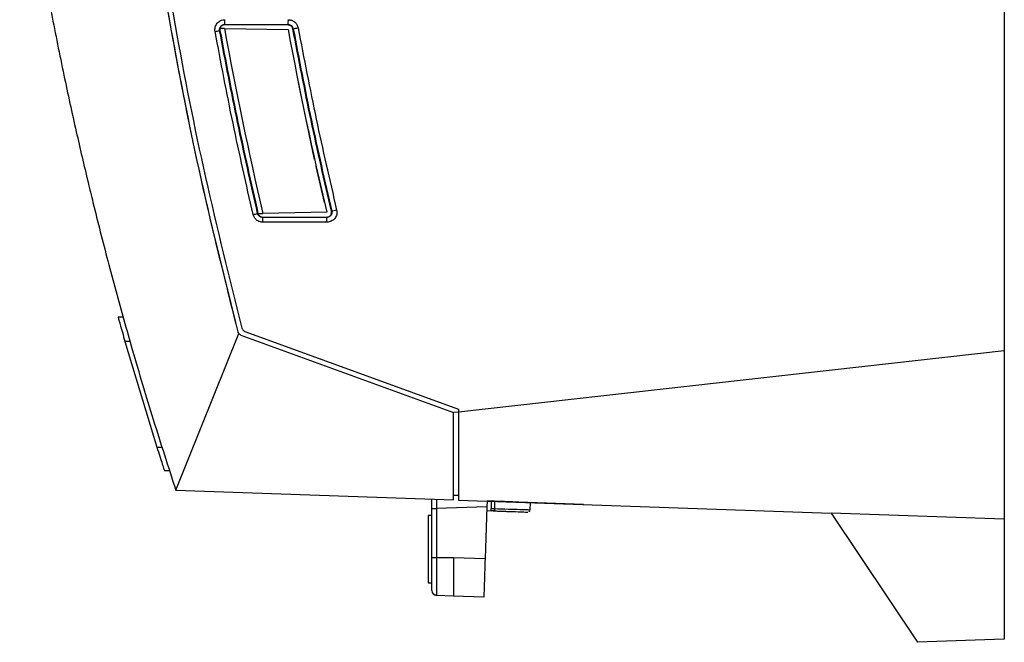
# Model space of a CAD drawing. Extents: x 189 to 1575, y -41 to 1223.
# Tile 33 of 60: x 981 to 1186, y 391 to 521. Entities that reach past the tile are written whole.
import ezdxf

# ---------------------------------------------------------------- set-up
doc = ezdxf.new("R2010")
doc.units = 0
doc.layers.get('0').update_dxf_attribs({"linetype": 'CONTINUOUS'})

msp = doc.modelspace()

# ---------------------------------------------------------------- linework, layer by layer
at = {"color": 7, "linetype": 'Continuous'}
for p, q in [((1186.02, 693.08), (1186.02, 451.62)), ((1023.7, 518.69), (1022.78, 518.7)), ((1023.74, 519.53), (1036.96, 519.53)), ((1023.74, 519.46), (1023.74, 519.53)), ((1036.96, 519.46), (1023.74, 519.46)), ((1036.96, 519.46), (1036.96, 519.53)), ((1022.76, 518.28), (1022.68, 518.26)), ((1023.7, 518.69), (1036.96, 518.46)), ((1038.01, 518.65), (1037.94, 518.64)), ((1042.47, 491.46), (1039.08, 507.46)), ((1044.53, 482.46), (1042.8, 489.96)), ((1030.67, 480.23), (1030.6, 480.21)), ((1030.68, 480.21), (1031.7, 480.22)), ((1045, 480.46), (1031.7, 480.22)), ((1045.97, 480.69), (1046.04, 480.7)), ((1031.64, 479.38), (1031.64, 479.46)), ((1031.64, 479.46), (1045, 479.46)), ((1045, 479.38), (1031.64, 479.38)), ((1045.03, 478.39), (1031.68, 478.39)), ((1045, 479.46), (1045, 479.38)), ((1186.07, 479.01), (1186.02, 479.01)), ((1002.58, 458.65), (1001.55, 458.64)), ((1013.57, 422.64), (1026.69, 455.21)), ((1027.96, 455.66), (1072.39, 439.49)), ((1004.01, 453.59), (1002.97, 453.59)), ((1002.97, 453.59), (1009.62, 431.59)), ((1027.13, 454.9), (1071.39, 438.79)), ((1186.02, 451.62), (1072.39, 438.9)), ((1186.02, 451.62), (1186.02, 416.62)), ((1072.39, 438.9), (1071.39, 438.79)), ((1071.39, 420.62), (1071.39, 438.79)), ((1072.39, 439.49), (1072.39, 438.9)), ((1072.39, 438.9), (1072.39, 420.59)), ((1009.62, 431.59), (1010.67, 431.59)), ((1012.26, 426.63), (1011.21, 426.64)), ((1013.57, 422.64), (1071.39, 420.62)), ((1066.89, 418.76), (1066.89, 420.78)), ((1071.39, 421.62), (1072.39, 421.59)), ((1072.39, 420.59), (1150.02, 417.88)), ((1078.38, 420.38), (1078.34, 419.16)), ((1079.22, 420.35), (1078.38, 420.38)), ((1079.22, 420.35), (1079.24, 418.84)), ((1079.9, 420.33), (1079.9, 418.81)), ((1066.89, 408.62), (1066.89, 418.76)), ((1078.34, 419.16), (1067.85, 418.8)), ((1067.85, 418.8), (1067.85, 408.62)), ((1078.34, 419.16), (1077.96, 408.39)), ((1078.31, 418.38), (1079.25, 418.35)), ((1079.24, 418.84), (1079.9, 418.81)), ((1079.88, 418.32), (1079.25, 418.35)), ((1098.46, 419.68), (1084.98, 420.15)), ((1087.13, 418.58), (1087.37, 418.57)), ((1087.37, 418.54), (1087.4, 420.06)), ((1066.89, 417.34), (1066.09, 417.34)), ((1186.02, 416.62), (1150.02, 417.88)), ((1150.02, 417.88), (1168.02, 390.99)), ((1186.02, 416.62), (1186.02, 391.62)), ((1066.89, 408.62), (1067.85, 408.62)), ((1067.85, 408.62), (1071.39, 408.62)), ((1071.39, 408.62), (1077.96, 408.39)), ((1066.09, 403.34), (1066.89, 403.34)), ((1071.39, 400.62), (1067.85, 400.75)), ((1077.69, 400.4), (1071.39, 400.62)), ((1186.02, 391.62), (1168.02, 390.99))]:
    msp.add_line(p, q, dxfattribs=at)
at = {"color": 8, "linetype": 'Continuous'}
msp.add_line((1067.85, 420.75), (1067.85, 418.8), dxfattribs=at)
at = {"color": 7, "linetype": 'Continuous', "flags": 128}
msp.add_lwpolyline([(1067.85, 418.8), (1067.66, 418.79), (1067.48, 418.79), (1067.31, 418.78), (1067.17, 418.77), (1067.05, 418.77), (1066.96, 418.77), (1066.91, 418.77), (1066.89, 418.76)], dxfattribs=at)
at = {"color": 7, "linetype": 'Continuous'}
for centre, radius, start, end in [((1016.03, 520.29), 7.74, 354.386, 1.7519), ((1029.24, 520.29), 7.75, 354.3915, 1.7498), ((1030.76, 561.93), 43.88, 279.5037, 280.8468), ((1014.64, 558.23), 40.77, 280.0241, 281.3738), ((1799.92, 660.08), 789, 190.3232, 193.17644), ((1799.92, 660.08), 776, 190.51547, 193.38364), ((1022.5, 511.59), 32.41, 282.7645, 284.463), ((1038.75, 514.68), 34.75, 282.1026, 283.798), ((1023.94, 478.63), 7.74, 358.2447, 5.614), ((1037.28, 478.63), 7.75, 358.2502, 5.6085), ((1067.89, 401.75), 1, 180, 268)]:
    msp.add_arc(centre, radius, start, end, dxfattribs=at)
for points, knots in [([(1000.2, 680.89), (1000.04, 670.07), (999.73, 648.41), (1000.94, 615.91), (1003.38, 583.47), (1007.15, 551.12), (1012.26, 518.98), (1018.57, 487.08), (1023.86, 466.08), (1026.5, 455.58)], [0, 0, 0, 0, 0.14267, 0.285448, 0.428466, 0.571522, 0.714542, 0.857324, 1, 1, 1, 1]), ([(1001.17, 680.02), (1001.03, 669.28), (1000.74, 647.78), (1001.97, 615.52), (1004.4, 583.3), (1008.15, 551.2), (1013.22, 519.29), (1019.48, 487.62), (1024.72, 466.77), (1027.33, 456.35)], [0, 0, 0, 0, 0.142674, 0.285454, 0.428472, 0.571526, 0.714544, 0.857325, 1, 1, 1, 1]), ([(981.05, 561.39), (981.72, 556.82), (983.04, 547.84), (985.26, 534.65), (987.65, 521.76), (990.15, 509.34), (992.71, 497.64), (994.77, 488.81), (996.46, 481.88), (997.83, 476.4), (999.41, 470.31), (1001.04, 464.19), (1002.74, 458.05), (1005.3, 449.08), (1008.82, 437.24), (1011.98, 427.53), (1013.57, 422.64)], [0, 0, 0, 0, 0.097097, 0.190796, 0.281096, 0.372742, 0.457234, 0.53267, 0.563365, 0.607253, 0.651384, 0.695759, 0.740377, 0.785238, 0.891943, 1, 1, 1, 1]), ([(1006.04, 561.39), (1007.23, 552.51), (1009.61, 534.73), (1014.34, 508.21), (1019.85, 481.78), (1024.28, 464.32), (1026.5, 455.58)], [0, 0, 0, 0, 0.249181, 0.498908, 0.74918, 1, 1, 1, 1]), ([(1021.74, 518.09), (1021.72, 518.24), (1021.69, 518.54), (1021.76, 518.99), (1021.92, 519.41), (1022.17, 519.79), (1022.5, 520.1), (1022.89, 520.34), (1023.32, 520.49), (1023.62, 520.51), (1023.77, 520.52)], [0, 0, 0, 0, 0.1251738, 0.2500455, 0.374897, 0.4996167, 0.6237481, 0.7496328, 0.8755277, 1, 1, 1, 1]), ([(1022.68, 518.26), (1022.67, 518.34), (1022.66, 518.5), (1022.69, 518.73), (1022.78, 518.95), (1022.91, 519.15), (1023.08, 519.31), (1023.28, 519.43), (1023.51, 519.51), (1023.66, 519.52), (1023.74, 519.53)], [0, 0, 0, 0, 0.125652, 0.250691, 0.374754, 0.498587, 0.622201, 0.749689, 0.876685, 1, 1, 1, 1]), ([(1023.74, 519.46), (1023.66, 519.45), (1023.51, 519.44), (1023.3, 519.36), (1023.11, 519.24), (1022.95, 519.09), (1022.84, 518.91), (1022.76, 518.71), (1022.73, 518.49), (1022.75, 518.35), (1022.76, 518.28)], [0, 0, 0, 0, 0.12746, 0.258205, 0.385449, 0.509589, 0.630853, 0.752501, 0.875756, 1, 1, 1, 1]), ([(1036.96, 519.53), (1037.08, 519.51), (1037.33, 519.49), (1037.65, 519.3), (1037.9, 519.01), (1037.97, 518.77), (1038.01, 518.65)], [0, 0, 0, 0, 0.2512741, 0.4991942, 0.7514133, 1, 1, 1, 1]), ([(1037.94, 518.64), (1037.9, 518.76), (1037.83, 518.99), (1037.58, 519.27), (1037.27, 519.43), (1037.06, 519.45), (1036.96, 519.46)], [0, 0, 0, 0, 0.26764, 0.533103, 0.780513, 1, 1, 1, 1]), ([(1036.96, 519.46), (1037.06, 519.45), (1037.27, 519.43), (1037.58, 519.27), (1037.83, 518.99), (1037.9, 518.76), (1037.94, 518.64)], [0, 0, 0, 0, 0.219487, 0.466897, 0.73236, 1, 1, 1, 1]), ([(1036.99, 520.52), (1037.23, 520.5), (1037.71, 520.45), (1038.34, 520.07), (1038.82, 519.52), (1038.95, 519.06), (1039.02, 518.83)], [0, 0, 0, 0, 0.250211, 0.50031, 0.750565, 1, 1, 1, 1]), ([(1039.02, 518.83), (1040.24, 512.49), (1042.68, 499.81), (1045.59, 487.23), (1047.04, 480.93)], [0, 0, 0, 0, 0.499999, 1, 1, 1, 1]), ([(1029.66, 479.99), (1028.23, 486.31), (1025.35, 498.96), (1022.94, 511.71), (1021.74, 518.09)], [0, 0, 0, 0, 0.500001, 1, 1, 1, 1]), ([(1030.6, 480.21), (1029.16, 486.53), (1026.29, 499.16), (1023.89, 511.9), (1022.68, 518.26)], [0, 0, 0, 0, 0.499995, 1, 1, 1, 1]), ([(1022.76, 518.28), (1023.96, 511.91), (1026.36, 499.18), (1029.23, 486.55), (1030.67, 480.23)], [0, 0, 0, 0, 0.499999, 1, 1, 1, 1]), ([(1045.97, 480.69), (1044.51, 486.99), (1041.6, 499.59), (1039.16, 512.29), (1037.94, 518.64)], [0, 0, 0, 0, 0.500001, 1, 1, 1, 1]), ([(1038.01, 518.65), (1039.23, 512.3), (1041.67, 499.6), (1044.58, 487), (1046.04, 480.7)], [0, 0, 0, 0, 0.499995, 1, 1, 1, 1]), ([(1031.68, 478.39), (1031.45, 478.41), (1030.98, 478.46), (1030.37, 478.81), (1029.89, 479.33), (1029.74, 479.77), (1029.66, 479.99)], [0, 0, 0, 0, 0.249946, 0.499918, 0.749846, 1, 1, 1, 1]), ([(1031.64, 479.38), (1031.52, 479.4), (1031.28, 479.42), (1030.97, 479.6), (1030.71, 479.87), (1030.64, 480.1), (1030.6, 480.21)], [0, 0, 0, 0, 0.249641, 0.500482, 0.750034, 1, 1, 1, 1]), ([(1030.67, 480.23), (1030.71, 480.12), (1030.78, 479.9), (1031.02, 479.66), (1031.31, 479.49), (1031.53, 479.47), (1031.64, 479.46)], [0, 0, 0, 0, 0.257158, 0.504932, 0.750737, 1, 1, 1, 1]), ([(1046.04, 480.7), (1046.05, 480.62), (1046.08, 480.47), (1046.05, 480.22), (1045.97, 479.99), (1045.85, 479.79), (1045.68, 479.62), (1045.47, 479.49), (1045.24, 479.4), (1045.08, 479.39), (1045, 479.38)], [0, 0, 0, 0, 0.124801, 0.249838, 0.374422, 0.499717, 0.621392, 0.747981, 0.877658, 1, 1, 1, 1]), ([(1045, 479.46), (1045.07, 479.46), (1045.2, 479.47), (1045.4, 479.54), (1045.6, 479.65), (1045.77, 479.81), (1045.9, 480.01), (1045.98, 480.23), (1046.01, 480.46), (1045.99, 480.61), (1045.97, 480.69)], [0, 0, 0, 0, 0.109444, 0.224673, 0.354715, 0.480855, 0.615702, 0.749527, 0.874686, 1, 1, 1, 1]), ([(1047.04, 480.93), (1047.07, 480.78), (1047.12, 480.47), (1047.07, 480.01), (1046.92, 479.56), (1046.67, 479.17), (1046.34, 478.83), (1045.94, 478.59), (1045.5, 478.42), (1045.19, 478.4), (1045.03, 478.39)], [0, 0, 0, 0, 0.1248017, 0.2499675, 0.3747129, 0.4994916, 0.623556, 0.7495558, 0.8743697, 1, 1, 1, 1]), ([(1001.55, 458.64), (1001.55, 458.62), (1001.56, 458.58), (1001.65, 458.28), (1001.78, 457.8), (1002.02, 456.95), (1002.42, 455.55), (1002.79, 454.24), (1002.97, 453.59)], [0, 0, 0, 0, 0.125437, 0.249033, 0.372511, 0.497313, 0.74903, 1, 1, 1, 1]), ([(1027.13, 454.9), (1027.05, 454.94), (1026.89, 455.01), (1026.7, 455.18), (1026.57, 455.37), (1026.52, 455.52), (1026.5, 455.58)], [0, 0, 0, 0, 0.277833, 0.537123, 0.777849, 1, 1, 1, 1]), ([(1026.5, 455.58), (1026.52, 455.52), (1026.57, 455.38), (1026.65, 455.27), (1026.69, 455.21)], [0, 0, 0, 0, 0.495745, 1, 1, 1, 1]), ([(1027.13, 454.9), (1027.04, 454.94), (1026.88, 455.01), (1026.75, 455.14), (1026.69, 455.21)], [0, 0, 0, 0, 0.488733, 1, 1, 1, 1]), ([(1027.33, 456.35), (1027.36, 456.27), (1027.41, 456.12), (1027.56, 455.92), (1027.74, 455.76), (1027.89, 455.69), (1027.96, 455.66)], [0, 0, 0, 0, 0.249795, 0.499915, 0.749788, 1, 1, 1, 1]), ([(1009.62, 431.59), (1009.83, 430.94), (1010.24, 429.65), (1010.77, 428.01), (1011.06, 427.09), (1011.19, 426.7), (1011.2, 426.66), (1011.21, 426.64)], [0, 0, 0, 0, 0.257493, 0.508944, 0.752028, 0.874592, 1, 1, 1, 1]), ([(1084.98, 420.15), (1084.4, 420.17), (1083.35, 420.2), (1081.96, 420.25), (1080.63, 420.3), (1079.73, 420.33), (1079.28, 420.35), (1079.24, 420.35), (1079.22, 420.35)], [0, 0, 0, 0, 0.195669, 0.35235, 0.505686, 0.75212, 0.875615, 1, 1, 1, 1]), ([(1079.25, 418.35), (1079.25, 418.35), (1079.25, 418.37), (1079.25, 418.48), (1079.25, 418.64), (1079.24, 418.77), (1079.24, 418.84)], [0, 0, 0, 0, 0.250436, 0.499871, 0.746454, 1, 1, 1, 1]), ([(1079.65, 418.33), (1079.97, 418.32), (1080.57, 418.3), (1081.54, 418.27), (1082.56, 418.23), (1083.41, 418.2), (1083.53, 418.2), (1083.58, 418.2)], [0, 0, 0, 0, 0.153925, 0.28884, 0.500787, 0.757026, 1, 1, 1, 1]), ([(1079.9, 418.81), (1079.9, 418.75), (1079.89, 418.66), (1079.89, 418.54), (1079.89, 418.46), (1079.89, 418.4), (1079.88, 418.34), (1079.88, 418.33), (1079.88, 418.32)], [0, 0, 0, 0, 0.23969, 0.368495, 0.499968, 0.631471, 0.760292, 1, 1, 1, 1]), ([(1079.88, 418.32), (1080.8, 418.29), (1082.62, 418.23), (1084.93, 418.15), (1086.54, 418.09), (1086.75, 418.08), (1086.86, 418.08)], [0, 0, 0, 0, 0.2500083, 0.4999775, 0.7500234, 1, 1, 1, 1]), ([(1087.04, 418.11), (1087.13, 418.17), (1087.32, 418.28), (1087.27, 418.48), (1087.24, 418.58)], [0, 0, 0, 0, 0.490645, 1, 1, 1, 1]), ([(1066.09, 417.34), (1066.09, 417.23), (1066.09, 417.02), (1066.09, 415.4), (1066.09, 413.09), (1066.09, 411.26), (1066.09, 410.34)], [0, 0, 0, 0, 0.25, 0.5, 0.75, 1, 1, 1, 1]), ([(1066.09, 410.34), (1066.09, 409.42), (1066.09, 407.59), (1066.09, 405.27), (1066.09, 403.65), (1066.09, 403.44), (1066.09, 403.34)], [0, 0, 0, 0, 0.25, 0.5, 0.75, 1, 1, 1, 1]), ([(1066.89, 401.75), (1066.89, 401.85), (1066.89, 402.06), (1066.89, 403.65), (1066.89, 405.92), (1066.89, 407.72), (1066.89, 408.62)], [0, 0, 0, 0, 0.250567, 0.5004134, 0.7505277, 1, 1, 1, 1]), ([(1067.85, 408.62), (1067.85, 407.59), (1067.85, 405.52), (1067.85, 402.92), (1067.85, 401.1), (1067.85, 400.86), (1067.85, 400.75)], [0, 0, 0, 0, 0.2499691, 0.4999986, 0.750028, 1, 1, 1, 1]), ([(1071.39, 408.62), (1071.39, 408.07), (1071.39, 407), (1071.39, 405), (1071.39, 402.82), (1071.39, 401.37), (1071.39, 400.72), (1071.39, 400.65), (1071.39, 400.62)], [0, 0, 0, 0, 0.130457, 0.257454, 0.5, 0.742537, 0.869538, 1, 1, 1, 1]), ([(1077.96, 408.39), (1077.93, 407.38), (1077.88, 405.84), (1077.81, 403.98), (1077.77, 402.7), (1077.73, 401.67), (1077.7, 400.67), (1077.69, 400.51), (1077.69, 400.4)], [0, 0, 0, 0, 0.239406, 0.368282, 0.499903, 0.631539, 0.760457, 1, 1, 1, 1]), ([(1066.96, 401.38), (1067, 401.3), (1067.09, 401.12), (1067.32, 400.94), (1067.58, 400.86), (1067.76, 400.88), (1067.85, 400.9)], [0, 0, 0, 0, 0.246236, 0.498596, 0.75148, 1, 1, 1, 1])]:
    msp.add_open_spline(points, degree=3, knots=knots, dxfattribs=at)
at = {"color": 8, "linetype": 'Continuous'}
msp.add_open_spline([(1079.9, 418.81), (1080.88, 418.78), (1082.84, 418.72), (1085.29, 418.64), (1086.84, 418.59), (1087.05, 418.58), (1087.13, 418.58)], degree=3, knots=[0, 0, 0, 0, 0.279954, 0.560104, 0.84013, 1, 1, 1, 1], dxfattribs=at)

doc.saveas('drawing.dxf')
